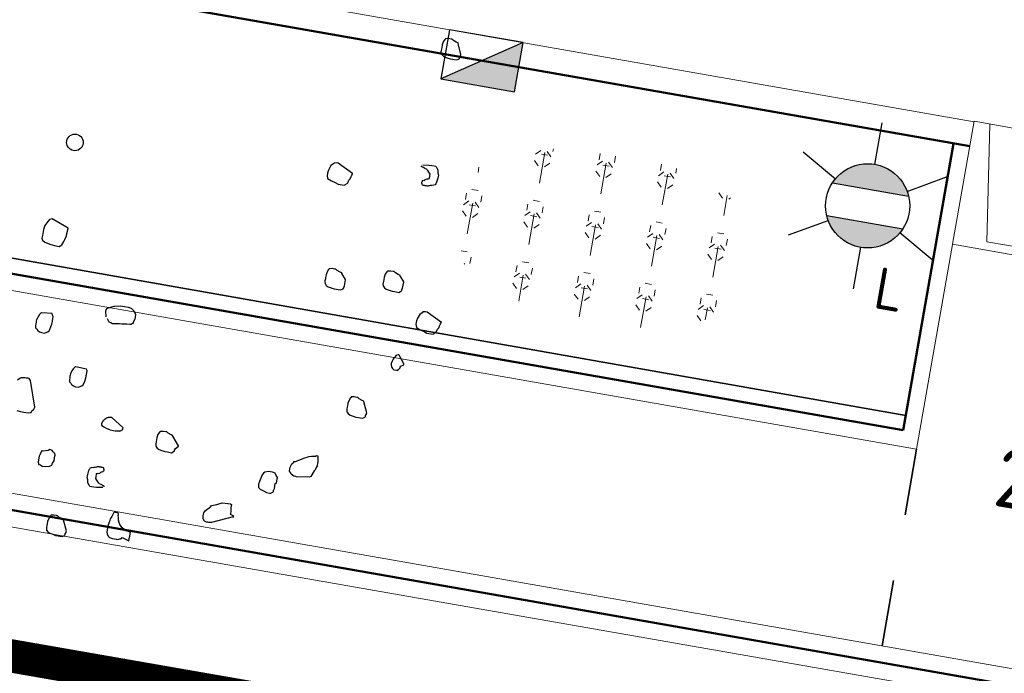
# Model space of a CAD drawing. Header units: metres. Extents: x 2514 to 227642, y 1683 to 852646.
# Tile 144 of 256: x 113782 to 113788, y 426369 to 426373. Entities that reach past the tile are written whole.
import ezdxf
from ezdxf.enums import TextEntityAlignment as Align
from ezdxf.lldxf.tags import DXFTag

# ---------------------------------------------------------------- set-up
doc = ezdxf.new("R2010")
doc.units = ezdxf.units.M
doc.linetypes.add('XX-CENTER', pattern=[8, 5, -1, 1, -1])
doc.linetypes.add('ZZ-HIDDEN-SO', pattern=[4, 2, -2])
for name, color, linetype, lineweight in [('B-WE-KG-GRENS_PERCEEL-GV', 252, 'KG-PERCEEL', 18), ('N-WE-GR-BOOM-G', 94, 'Continuous', 35), ('N-WE-GR-BOOM-S', 94, 'Continuous', 25), ('N-WE-GR-HEESTER-S', 94, 'Continuous', 13), ('N-WE-IE-MEUBILAIR_WEGMEUBILAIR_LICHTMAST-S', 7, 'Continuous', 25), ('N-WE-KG-WERKGRENS-G', 7, 'XX-CENTER', 35), ('N-WE-RI-HWA_KOLK-S', 150, 'Continuous', 25), ('N-WE-VH-KANTOPSLUITING_ACHTERKANTBAND-G', 1, 'Continuous', 50), ('N-WE-VH-KANTOPSLUITING_ELEMENT_INRIT-S', 2, 'Continuous', 9), ('N-WE-VH-KANTOPSLUITING_OPSLUITBAND_100X200-G', 1, 'Continuous', 18), ('N-WE-VH-KANTOPSLUITING_TROTTOIRBAND_130 150-G', 2, 'Continuous', 13), ('N-WE-VH-MATERIAALGRENS-G', 7, 'ZZ-HIDDEN-SO', 35), ('N-WE-VH-VERHARDING_TEGEL-S', 1, 'Continuous', 25)]:
    doc.layers.add(name, color=color, linetype=linetype, lineweight=lineweight)
doc.styles.add('NLCS-ISO', font='NLCS-ISO.ttf', dxfattribs={"height": 1.8})
doc.styles.get("Standard").update_dxf_attribs({"font": 'romans'})
tags = doc.linetypes.add('KG-PERCEEL', pattern='A,5.5,-2,["P",Standard,S=1.8,R=0,X=-0.5,Y=-0.9],-2,5.5,-2,[5,NLCS.SHX,S=0.75,R=0,X=0,Y=0],-2', length=19).pattern_tags.tags
tags[6] = DXFTag(74, 10)

# ---------------------------------------------------------------- blocks, each defined once
blk = doc.blocks.new('SVH-TEGEL_200X200_HALFST_KL-SO')
for p, q in [((-3.05311331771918e-16, -1.78372119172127), (-1.387778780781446e-16, 1.78372119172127)), ((-1.000000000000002, 1.5), (-2.000000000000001, 1.5)), ((-1, -1.70458307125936), (-1, 1.70458307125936)), ((0.9999999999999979, 1.5), (-1.054711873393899e-15, 1.5)), ((0.9999999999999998, -1.704583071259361), (0.9999999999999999, 1.70458307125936)), ((-2, -1.441329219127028), (-2, 1.441329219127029)), ((2, -1.441329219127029), (2, 1.441329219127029)), ((-2.000000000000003, 1), (-3.000000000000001, 1.000000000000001)), ((-2.164934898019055e-15, 1), (-1.000000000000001, 1.000000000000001)), ((1.999999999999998, 0.9999999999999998), (0.999999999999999, 1)), ((-3.000000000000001, -0.8349495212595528), (-3.000000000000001, 0.8349495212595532)), ((3, -0.8349495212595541), (3, 0.8349495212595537)), ((-3.000000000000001, 0.5000000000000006), (-3.25879357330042, 0.5000000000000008)), ((-1.000000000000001, 0.5000000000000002), (-2.000000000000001, 0.5000000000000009)), ((0.999999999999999, 0.4999999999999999), (-1.054711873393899e-15, 0.5000000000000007)), ((2.999999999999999, 0.4999999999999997), (1.999999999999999, 0.5000000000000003)), ((-2, 2.447365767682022e-16), (-3, 9.110996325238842e-16)), ((5.551115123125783e-17, -1.927830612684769e-19), (-1, 6.661702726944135e-16)), ((2, -2.451221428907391e-16), (1, 4.212409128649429e-16)), ((3.39489953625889, -8.683490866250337e-17), (3, 1.763115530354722e-16)), ((-3.000000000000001, -0.4999999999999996), (-3.258793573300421, -0.4999999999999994)), ((-1.000000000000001, -0.4999999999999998), (-2, -0.4999999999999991)), ((0.999999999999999, -0.5000000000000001), (5.551115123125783e-17, -0.4999999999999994)), ((2.999999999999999, -0.5000000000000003), (2, -0.4999999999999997)), ((-2.000000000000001, -0.9999999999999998), (-2.811212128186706, -0.9999999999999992)), ((-1.054711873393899e-15, -1), (-1, -0.9999999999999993)), ((1.999999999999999, -1), (1, -0.9999999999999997)), ((-1, -1.500000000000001), (-1.837083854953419, -1.5)), ((1, -1.500000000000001), (5.551115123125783e-17, -1.5))]:
    blk.add_line(p, q)
at = {"style": 'NLCS-ISO'}
blk.add_attdef('FORMAAT', text='', height=1.8, dxfattribs=at).set_placement((-3.358793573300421, 1.771663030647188e-16), align=Align.MIDDLE_RIGHT)
blk.add_attdef('KLEUR', text='', height=1.8, dxfattribs=at).set_placement((3.49489953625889, -8.683490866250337e-17), align=Align.MIDDLE_LEFT)
at = {"style": 'NLCS-ISO', "flags": 1}
blk.add_attdef('FUNCTIE', text='', height=1.8, dxfattribs=at).set_placement((0.1159930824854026, -3.584775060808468), align=Align.MIDDLE_CENTER)
blk = doc.blocks.new('SGR-BOOM_11')
at = {"flags": 128}
for points in [[(4.390305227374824, 1.844401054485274), (4.334527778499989, 1.968350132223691), (4.334527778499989, 1.974572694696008), (4.309666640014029, 1.980787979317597), (4.272549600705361, 1.99322582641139), (4.253918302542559, 2.005248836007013), (4.247688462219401, 2.005248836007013), (4.241676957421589, 2.005248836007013), (4.210585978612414, 2.005248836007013), (4.179713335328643, 1.999441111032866), (4.173483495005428, 1.999441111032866), (4.173483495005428, 1.99322582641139), (4.167268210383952, 1.987003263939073), (4.154823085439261, 1.955912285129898), (4.148622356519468, 1.918606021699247), (4.148622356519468, 1.887929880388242), (4.148622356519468, 1.869276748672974), (4.148622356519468, 1.844401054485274), (4.148622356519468, 1.831963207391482), (4.154823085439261, 1.813310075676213), (4.173483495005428, 1.795071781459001), (4.19814085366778, 1.782633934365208), (4.235461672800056, 1.776418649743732), (4.272549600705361, 1.770196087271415), (4.303436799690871, 1.770196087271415), (4.322097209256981, 1.770196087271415), (4.352984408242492, 1.770196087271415), (4.371644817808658, 1.782633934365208), (4.377845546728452, 1.788849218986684), (4.38407538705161, 1.795071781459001), (4.38407538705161, 1.807094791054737), (4.390305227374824, 1.825747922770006), (4.390305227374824, 1.838185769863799), (4.390305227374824, 1.844401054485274)], [(3.35434682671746, 0.2073576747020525), (3.162415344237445, 0.3002157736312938), (3.143754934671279, 0.3002157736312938), (3.112867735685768, 0.294000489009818), (3.106652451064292, 0.2815626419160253), (3.08177675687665, 0.2566869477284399), (3.06333468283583, 0.2073576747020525), (3.057119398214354, 0.1762666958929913), (3.057119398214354, 0.1327378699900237), (3.069549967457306, 0.09584644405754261), (3.119083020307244, 0.07719331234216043), (3.168616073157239, 0.06475546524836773), (3.205733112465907, 0.05231761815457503), (3.279938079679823, 0.05231761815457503), (3.286153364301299, 0.05853290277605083), (3.311029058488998, 0.07719331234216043), (3.317244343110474, 0.08962388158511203), (3.32345962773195, 0.1203000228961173), (3.335686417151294, 0.1389604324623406), (3.34190170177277, 0.1700514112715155), (3.348116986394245, 0.188704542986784), (3.35434682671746, 0.2011423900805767), (3.35434682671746, 0.2073576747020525)], [(4.185914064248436, -0.9670545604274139), (4.130165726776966, -0.9048726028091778), (4.130165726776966, -0.8990648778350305), (4.105304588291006, -0.892849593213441), (4.068187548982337, -0.8804117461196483), (4.04952713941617, -0.8679738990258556), (4.043530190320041, -0.8679738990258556), (4.037300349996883, -0.8679738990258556), (4.006209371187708, -0.8679738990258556), (3.975322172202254, -0.8741891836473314), (3.969121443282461, -0.8741891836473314), (3.969121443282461, -0.8804117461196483), (3.962891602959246, -0.8866270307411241), (3.950461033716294, -0.9173031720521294), (3.944449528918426, -0.9546167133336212), (3.944449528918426, -0.9857076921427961), (3.944449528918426, -1.004360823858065), (3.944449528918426, -1.028821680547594), (3.944449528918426, -1.041252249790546), (3.950461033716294, -1.059912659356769), (3.969121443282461, -1.078565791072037), (3.993982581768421, -1.09100363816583), (4.03109962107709, -1.097218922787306), (4.068187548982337, -1.103434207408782), (4.099074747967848, -1.103434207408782), (4.117735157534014, -1.103434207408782), (4.148622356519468, -1.103434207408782), (4.167268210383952, -1.09100363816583), (4.173483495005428, -1.084781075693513), (4.179713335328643, -1.078565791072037), (4.179713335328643, -1.066127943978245), (4.185914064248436, -1.047474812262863), (4.185914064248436, -0.9732698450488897), (4.185914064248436, -0.9670545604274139)], [(0.09870214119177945, -1.028821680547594), (-0.1118897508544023, -0.9546167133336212), (-0.1427769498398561, -0.9670545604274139), (-0.1674343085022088, -1.010161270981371), (-0.1860947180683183, -1.047474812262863), (-0.192310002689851, -1.097218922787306), (-0.192310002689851, -1.171423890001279), (-0.192310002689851, -1.202514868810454), (-0.1798648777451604, -1.226975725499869), (-0.1489922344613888, -1.245628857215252), (-0.07458348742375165, -1.258066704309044), (-0.01280908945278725, -1.26428198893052), (0.03071245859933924, -1.26428198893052), (0.04915453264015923, -1.251844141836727), (0.05538437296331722, -1.239406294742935), (0.07404478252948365, -1.196292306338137), (0.08024551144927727, -1.171423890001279), (0.09248685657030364, -1.134110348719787), (0.09248685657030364, -1.103434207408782), (0.09248685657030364, -1.097218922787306), (0.09870214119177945, -1.03503696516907), (0.09870214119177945, -1.028821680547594)], [(3.492393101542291, -1.059912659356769), (3.436630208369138, -0.9981455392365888), (3.436630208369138, -0.9919229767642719), (3.411754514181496, -0.9857076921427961), (3.374652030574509, -0.9732698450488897), (3.356006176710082, -0.960831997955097), (3.349776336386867, -0.960831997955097), (3.343561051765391, -0.960831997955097), (3.31268840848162, -0.960831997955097), (3.281801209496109, -0.9670545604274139), (3.275571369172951, -0.9670545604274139), (3.275571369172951, -0.9732698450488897), (3.269356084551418, -0.9794851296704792), (3.256925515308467, -1.010161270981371), (3.250710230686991, -1.047474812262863), (3.250710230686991, -1.078565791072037), (3.250710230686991, -1.097218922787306), (3.250710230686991, -1.121679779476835), (3.250710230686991, -1.134110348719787), (3.256925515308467, -1.15277075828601), (3.275571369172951, -1.171423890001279), (3.300243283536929, -1.183861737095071), (3.33754954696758, -1.190077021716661), (3.374652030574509, -1.196292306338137), (3.40553922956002, -1.196292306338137), (3.424185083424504, -1.196292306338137), (3.455072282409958, -1.196292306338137), (3.473732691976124, -1.183861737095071), (3.4799479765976, -1.177639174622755), (3.486163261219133, -1.171423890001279), (3.486163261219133, -1.158986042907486), (3.492393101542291, -1.140332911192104), (3.492393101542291, -1.066127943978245), (3.492393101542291, -1.059912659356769)], [(4.71632383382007, -1.371237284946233), (4.524392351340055, -1.27837190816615), (4.505731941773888, -1.27837190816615), (4.474859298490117, -1.284594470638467), (4.468644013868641, -1.297032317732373), (4.443768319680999, -1.321900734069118), (4.425326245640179, -1.371237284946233), (4.419096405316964, -1.402328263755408), (4.419096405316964, -1.445849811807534), (4.431323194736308, -1.482748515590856), (4.481074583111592, -1.501401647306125), (4.530622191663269, -1.513839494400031), (4.567710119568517, -1.526277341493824), (4.64191508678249, -1.526277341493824), (4.648144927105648, -1.520054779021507), (4.673006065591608, -1.501401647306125), (4.679235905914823, -1.488963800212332), (4.685232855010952, -1.458287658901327), (4.697677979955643, -1.439634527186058), (4.703893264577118, -1.408543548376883), (4.710123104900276, -1.389890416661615), (4.71632383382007, -1.377452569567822), (4.71632383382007, -1.371237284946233)], [(4.358777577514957, -1.939994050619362), (4.282913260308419, -1.845476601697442), (4.276712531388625, -1.845476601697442), (4.270482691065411, -1.845476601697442), (4.258052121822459, -1.851691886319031), (4.251822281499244, -1.857914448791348), (4.239391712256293, -1.86993018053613), (4.239391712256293, -1.876152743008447), (4.227164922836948, -1.894805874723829), (4.220949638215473, -1.907243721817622), (4.214734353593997, -1.932112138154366), (4.208504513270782, -1.963203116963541), (4.208504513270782, -1.981448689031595), (4.220949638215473, -2.006317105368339), (4.233190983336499, -2.018754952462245), (4.251822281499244, -2.031192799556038), (4.282913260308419, -2.031192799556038), (4.288939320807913, -2.031192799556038), (4.307599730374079, -2.018754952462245), (4.307599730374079, -2.012539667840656), (4.313800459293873, -2.006317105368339), (4.320030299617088, -1.993886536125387), (4.320030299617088, -1.987663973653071), (4.326245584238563, -1.975226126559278), (4.358777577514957, -1.952431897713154), (4.358777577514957, -1.946209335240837), (4.358777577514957, -1.939994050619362)], [(0.08627157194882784, -2.075551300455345), (-0.03748100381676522, -2.087981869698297), (-0.04369628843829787, -2.087981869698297), (-0.04991157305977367, -2.094204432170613), (-0.06234214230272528, -2.112442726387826), (-0.07458348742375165, -2.143533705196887), (-0.0870140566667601, -2.180839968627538), (-0.0870140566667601, -2.199500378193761), (-0.0870140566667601, -2.211523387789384), (-0.0870140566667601, -2.230176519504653), (-0.0870140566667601, -2.255044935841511), (-0.08079877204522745, -2.279920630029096), (-0.06234214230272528, -2.292358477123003), (-0.04991157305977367, -2.304796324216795), (-0.02503587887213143, -2.316812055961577), (-0.0003785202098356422, -2.323034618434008), (0.03672396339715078, -2.323034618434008), (0.06159965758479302, -2.304796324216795), (0.07404478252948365, -2.298573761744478), (0.08627157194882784, -2.286135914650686), (0.09870214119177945, -2.236391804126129), (0.1049174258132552, -2.199500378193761), (0.1049174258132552, -2.168409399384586), (0.1049174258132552, -2.155971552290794), (0.1049174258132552, -2.137318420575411), (0.1049174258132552, -2.106642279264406), (0.09248685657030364, -2.094204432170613), (0.08627157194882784, -2.075551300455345)], [(4.018639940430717, -2.595801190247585), (3.962891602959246, -2.471852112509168), (3.962891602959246, -2.465636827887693), (3.93823424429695, -2.459421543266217), (3.900913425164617, -2.44698369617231), (3.882471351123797, -2.434545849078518), (3.876256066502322, -2.434545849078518), (3.870040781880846, -2.434545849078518), (3.839153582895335, -2.434545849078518), (3.808062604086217, -2.440761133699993), (3.801847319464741, -2.440761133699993), (3.801847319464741, -2.44698369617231), (3.795835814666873, -2.4531989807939), (3.783390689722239, -2.484289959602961), (3.777175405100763, -2.521188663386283), (3.777175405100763, -2.552279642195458), (3.777175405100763, -2.570932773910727), (3.777175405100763, -2.595801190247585), (3.777175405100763, -2.608239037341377), (3.783390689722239, -2.62647733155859), (3.801847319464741, -2.645137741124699), (3.826708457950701, -2.657568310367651), (3.86382549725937, -2.663790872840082), (3.900913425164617, -2.670006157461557), (3.932004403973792, -2.670006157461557), (3.950461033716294, -2.670006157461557), (3.981552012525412, -2.670006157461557), (4.000008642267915, -2.657568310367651), (4.006209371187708, -2.651353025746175), (4.012439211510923, -2.645137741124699), (4.012439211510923, -2.632699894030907), (4.018639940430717, -2.614046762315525), (4.018639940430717, -2.602023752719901), (4.018639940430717, -2.595801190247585)], [(0.6065214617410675, -2.663790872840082), (0.4765681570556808, -2.657568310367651), (0.4703383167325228, -2.657568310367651), (0.4641230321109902, -2.663790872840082), (0.4516924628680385, -2.68244400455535), (0.4392473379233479, -2.713120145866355), (0.4270205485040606, -2.750433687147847), (0.4270205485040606, -2.769086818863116), (0.4270205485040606, -2.781524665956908), (0.4270205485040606, -2.800177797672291), (0.4270205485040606, -2.824631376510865), (0.4332358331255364, -2.849507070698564), (0.4516924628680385, -2.861944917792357), (0.4641230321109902, -2.874375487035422), (0.488794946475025, -2.886813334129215), (0.513656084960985, -2.893035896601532), (0.5507731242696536, -2.893035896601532), (0.5756342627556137, -2.874375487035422), (0.587861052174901, -2.868160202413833), (0.6003061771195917, -2.85572235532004), (0.6127367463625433, -2.806393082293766), (0.6189520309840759, -2.769086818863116), (0.6189520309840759, -2.737995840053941), (0.6189520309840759, -2.725557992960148), (0.6189520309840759, -2.707319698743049), (0.6189520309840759, -2.676228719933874), (0.6065214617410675, -2.663790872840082), (0.6065214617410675, -2.663790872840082)], [(1.16387383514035, -3.28312142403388), (1.009044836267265, -3.184048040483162), (0.9903844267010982, -3.184048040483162), (0.9657270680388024, -3.190263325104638), (0.9532964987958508, -3.196478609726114), (0.9224092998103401, -3.22716202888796), (0.9099641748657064, -3.245815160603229), (0.8975336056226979, -3.276906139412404), (0.9037488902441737, -3.295559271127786), (0.9348398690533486, -3.307997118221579), (0.9657270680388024, -3.320012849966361), (1.015260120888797, -3.332450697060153), (1.052362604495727, -3.332450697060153), (1.077238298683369, -3.332450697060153), (1.126771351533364, -3.326235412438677), (1.133001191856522, -3.326235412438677), (1.16387383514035, -3.301774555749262), (1.16387383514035, -3.295559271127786), (1.16387383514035, -3.289343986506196), (1.16387383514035, -3.28312142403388)], [(1.857831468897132, -3.377638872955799), (1.770773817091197, -3.276906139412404), (1.770773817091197, -3.270683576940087), (1.745898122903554, -3.264468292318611), (1.708795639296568, -3.252030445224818), (1.690149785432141, -3.239592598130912), (1.684138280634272, -3.239592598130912), (1.677908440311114, -3.239592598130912), (1.646817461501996, -3.239592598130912), (1.615944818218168, -3.245815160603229), (1.609729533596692, -3.245815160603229), (1.609729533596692, -3.252030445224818), (1.603499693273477, -3.258253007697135), (1.591069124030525, -3.289343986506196), (1.585057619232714, -3.326235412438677), (1.585057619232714, -3.357326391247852), (1.585057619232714, -3.375979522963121), (1.585057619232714, -3.40085521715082), (1.585057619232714, -3.412878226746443), (1.591069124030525, -3.431531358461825), (1.609729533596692, -3.450184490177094), (1.634590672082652, -3.462622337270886), (1.671693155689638, -3.468837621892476), (1.708795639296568, -3.475060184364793), (1.739682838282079, -3.475060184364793), (1.758343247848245, -3.475060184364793), (1.789434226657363, -3.475060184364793), (1.807876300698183, -3.462622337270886), (1.814091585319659, -3.45639977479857), (1.820321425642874, -3.450184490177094), (1.820321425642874, -3.437746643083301), (1.826522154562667, -3.419093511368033), (1.857831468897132, -3.383854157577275), (1.857831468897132, -3.377638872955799)], [(3.474969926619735, -3.479201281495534), (3.318889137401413, -3.499928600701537), (3.31268840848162, -3.499928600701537), (3.288016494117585, -3.499928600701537), (3.250710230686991, -3.481275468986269), (3.238483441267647, -3.462622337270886), (3.226038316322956, -3.450184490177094), (3.226038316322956, -3.419093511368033), (3.226038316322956, -3.40085521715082), (3.238483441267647, -3.357326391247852), (3.256925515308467, -3.332450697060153), (3.256925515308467, -3.326235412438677), (3.275571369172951, -3.320012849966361), (3.380867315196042, -3.258253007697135), (3.40553922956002, -3.245815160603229), (3.424185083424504, -3.233377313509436), (3.455072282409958, -3.22716202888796), (3.510835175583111, -3.214724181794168), (3.510835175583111, -3.208916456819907), (3.529481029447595, -3.208916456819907), (3.535710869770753, -3.233377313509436), (3.535710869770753, -3.252030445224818), (3.541926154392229, -3.276906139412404), (3.541926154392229, -3.295559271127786), (3.541926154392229, -3.326235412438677), (3.535710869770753, -3.351103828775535), (3.529481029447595, -3.369764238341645), (3.529481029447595, -3.375979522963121), (3.517050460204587, -3.394632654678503), (3.487415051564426, -3.466763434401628), (3.481185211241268, -3.472985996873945), (3.474969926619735, -3.479201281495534)], [(3.095255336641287, -3.619321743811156), (3.095255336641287, -3.588230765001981), (3.095255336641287, -3.550917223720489), (3.076594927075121, -3.526463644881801), (3.058152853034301, -3.501587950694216), (3.027061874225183, -3.49537266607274), (2.977514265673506, -3.49537266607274), (2.934196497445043, -3.514025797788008), (2.921765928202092, -3.526463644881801), (2.909524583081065, -3.550917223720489), (2.890878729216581, -3.631752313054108), (2.884663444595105, -3.66865101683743), (2.884663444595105, -3.674866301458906), (2.890878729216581, -3.70595728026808), (2.915550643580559, -3.72461768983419), (2.959072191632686, -3.737048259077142), (2.996174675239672, -3.749486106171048), (3.033277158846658, -3.749486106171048), (3.039492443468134, -3.749486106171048), (3.04570772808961, -3.749486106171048), (3.058152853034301, -3.743270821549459), (3.070379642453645, -3.730832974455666), (3.076594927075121, -3.72461768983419), (3.076594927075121, -3.718395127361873), (3.076594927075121, -3.712179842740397), (3.076594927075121, -3.699741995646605), (3.082810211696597, -3.693526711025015), (3.082810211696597, -3.687304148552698), (3.082810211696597, -3.625537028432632), (3.089025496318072, -3.619321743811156), (3.095255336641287, -3.619321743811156)], [(0.3217246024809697, -3.704297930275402), (0.265976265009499, -3.722543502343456), (0.259746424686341, -3.722543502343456), (0.2473158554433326, -3.728758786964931), (0.234885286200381, -3.766072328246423), (0.2288737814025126, -3.790940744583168), (0.2288737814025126, -3.834054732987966), (0.2288737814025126, -3.86514571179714), (0.2411005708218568, -3.890014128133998), (0.259746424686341, -3.890014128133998), (0.2846221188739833, -3.902451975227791), (0.3217246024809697, -3.902451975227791), (0.3712722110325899, -3.890014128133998), (0.3959295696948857, -3.871360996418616), (0.4021448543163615, -3.846492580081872), (0.4145899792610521, -3.815401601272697), (0.4145899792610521, -3.778502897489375), (0.4145899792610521, -3.759849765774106), (0.4145899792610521, -3.7474119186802), (0.4083601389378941, -3.728758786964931), (0.4021448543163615, -3.722543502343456), (0.3837027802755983, -3.710520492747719), (0.3712722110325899, -3.698082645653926), (0.3526118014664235, -3.69186736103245), (0.3401812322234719, -3.69186736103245), (0.3217246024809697, -3.704297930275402)], [(0.7056021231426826, -4.620448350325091), (0.6498392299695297, -4.496914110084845), (0.6498392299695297, -4.490698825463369), (0.6251818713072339, -4.484476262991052), (0.587861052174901, -4.472038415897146), (0.569418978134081, -4.459607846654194), (0.5632036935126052, -4.459607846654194), (0.5569738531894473, -4.459607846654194), (0.5261012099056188, -4.459607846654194), (0.4950102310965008, -4.46582313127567), (0.488794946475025, -4.46582313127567), (0.488794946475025, -4.472038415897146), (0.4827834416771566, -4.478260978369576), (0.4703383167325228, -4.509351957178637), (0.4641230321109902, -4.546243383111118), (0.4641230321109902, -4.577334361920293), (0.4641230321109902, -4.595987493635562), (0.4641230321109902, -4.620448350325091), (0.4641230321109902, -4.632886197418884), (0.4703383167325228, -4.651539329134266), (0.488794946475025, -4.670192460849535), (0.513656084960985, -4.682630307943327), (0.5507731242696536, -4.688845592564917), (0.587861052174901, -4.695068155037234), (0.6189520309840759, -4.695068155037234), (0.6374086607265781, -4.695068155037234), (0.6684996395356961, -4.695068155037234), (0.6869417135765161, -4.682630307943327), (0.6931569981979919, -4.676415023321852), (0.6993868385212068, -4.670192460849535), (0.6993868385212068, -4.657754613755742), (0.7056021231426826, -4.63910148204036), (0.7056021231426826, -4.626663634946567), (0.7056021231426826, -4.620448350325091)]]:
    blk.add_lwpolyline(points, close=True, dxfattribs=at)
for points in [[(4.170164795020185, 0.4556706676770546), (4.244369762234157, 0.4681085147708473), (4.275460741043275, 0.4681085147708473), (4.306347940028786, 0.4681085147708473), (4.325008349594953, 0.4681085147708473), (4.337438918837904, 0.4556706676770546), (4.355895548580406, 0.4308022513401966), (4.3620962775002, 0.3939035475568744), (4.374541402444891, 0.369027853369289), (4.374541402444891, 0.3503747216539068), (4.374541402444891, 0.3317215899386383), (4.368326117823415, 0.2823923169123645), (4.3620962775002, 0.2575166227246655), (4.355895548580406, 0.2450787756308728), (4.343450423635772, 0.238863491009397), (4.318778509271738, 0.2326482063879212), (4.300118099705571, 0.2264256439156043), (4.287891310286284, 0.2206251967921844), (4.28169058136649, 0.2206251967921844), (4.275460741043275, 0.2144026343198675), (4.2692454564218, 0.2144026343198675), (4.263030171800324, 0.2144026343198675), (4.256800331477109, 0.2144026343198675), (4.250599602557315, 0.2144026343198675), (4.238372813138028, 0.2144026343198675), (4.232142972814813, 0.2144026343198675), (4.225913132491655, 0.2144026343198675), (4.219712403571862, 0.2144026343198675), (4.207281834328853, 0.2144026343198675), (4.201051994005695, 0.2206251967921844), (4.201051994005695, 0.2264256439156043), (4.19482215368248, 0.238863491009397), (4.19482215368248, 0.2450787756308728), (4.19482215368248, 0.2575166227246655), (4.201051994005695, 0.2699544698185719), (4.213482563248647, 0.2761697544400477), (4.219712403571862, 0.2761697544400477), (4.225913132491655, 0.2823923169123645), (4.238372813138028, 0.2948301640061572), (4.250599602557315, 0.301045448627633), (4.263030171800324, 0.301045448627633), (4.275460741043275, 0.3072607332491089), (4.275460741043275, 0.3134832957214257), (4.275460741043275, 0.3196985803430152), (4.275460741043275, 0.3317215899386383), (4.275460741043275, 0.3379368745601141), (4.275460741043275, 0.344159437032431), (4.275460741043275, 0.3628125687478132), (4.256800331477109, 0.3814657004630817), (4.238372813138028, 0.4001188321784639), (4.219712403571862, 0.4125566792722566), (4.201051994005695, 0.4187792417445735), (4.182595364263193, 0.4249945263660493), (4.170164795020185, 0.4308022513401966), (4.163949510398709, 0.4308022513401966), (4.157734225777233, 0.4308022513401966), (4.157734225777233, 0.4370175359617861), (4.157734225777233, 0.4432328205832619)], [(0.7304778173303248, -2.001346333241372), (0.7180326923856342, -1.932941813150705), (0.7180326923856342, -1.92672652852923), (0.7180326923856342, -1.914288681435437), (0.7242479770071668, -1.908073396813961), (0.7242479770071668, -1.9022656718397), (0.7304778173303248, -1.896050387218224), (0.8046827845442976, -1.858736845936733), (0.8108835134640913, -1.858736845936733), (0.8790915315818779, -1.840083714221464), (0.928624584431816, -1.840083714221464), (0.9719423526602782, -1.840083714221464), (1.009044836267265, -1.846306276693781), (1.052362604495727, -1.877397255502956), (1.077238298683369, -1.914288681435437), (1.077238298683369, -1.945379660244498), (1.077238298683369, -1.96403279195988), (1.064793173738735, -2.013369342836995), (1.064793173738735, -2.025799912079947), (1.058592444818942, -2.025799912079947), (1.046147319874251, -2.038237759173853), (1.027705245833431, -2.04446032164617), (0.9903844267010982, -2.04446032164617), (0.9348398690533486, -2.056890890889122), (0.9037488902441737, -2.056890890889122), (0.8666464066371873, -2.063113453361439), (0.841770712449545, -2.069328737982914), (0.8357737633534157, -2.069328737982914), (0.823328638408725, -2.069328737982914), (0.7984529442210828, -2.063113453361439), (0.7800108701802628, -2.056890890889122), (0.7518164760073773, -2.021243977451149)], [(-0.1303318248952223, -3.295559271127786), (-0.0870140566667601, -3.301774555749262), (-0.04369628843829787, -3.301774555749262), (0.005836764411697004, -3.301774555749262), (0.04295380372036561, -3.289343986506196), (0.04915453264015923, -3.270683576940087), (0.06781494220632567, -3.245815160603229), (0.07404478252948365, -3.220939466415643), (0.07404478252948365, -3.220939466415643), (-0.03125116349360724, -2.9116890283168), (-0.04991157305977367, -2.893035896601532), (-0.06836820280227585, -2.893035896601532), (-0.0870140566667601, -2.893035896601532), (-0.1056744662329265, -2.893035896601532), (-0.1489922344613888, -2.899251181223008), (-0.1614228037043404, -2.9116890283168), (-0.1860947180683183, -2.93614988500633)], [(1.046147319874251, -4.032208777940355), (0.9719423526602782, -4.044646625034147), (0.9408513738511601, -4.044646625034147), (0.9099641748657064, -4.044646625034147), (0.8913183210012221, -4.044646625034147), (0.8790915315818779, -4.032208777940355), (0.8604311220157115, -4.007747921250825), (0.8542158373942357, -3.970441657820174), (0.841770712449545, -3.945565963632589), (0.841770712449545, -3.926912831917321), (0.841770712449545, -3.908674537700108), (0.8480005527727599, -3.858923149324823), (0.8542158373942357, -3.834054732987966), (0.8604311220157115, -3.821616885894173), (0.8728616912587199, -3.815401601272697), (0.8975336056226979, -3.80959387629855), (0.9161794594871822, -3.803378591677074), (0.928624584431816, -3.797163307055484), (0.9348398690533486, -3.797163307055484), (0.9408513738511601, -3.790940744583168), (0.9470666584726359, -3.790940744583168), (0.9532964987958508, -3.790940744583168), (0.9595117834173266, -3.790940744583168), (0.9657270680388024, -3.790940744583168), (0.9781576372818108, -3.790940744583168), (0.9843874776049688, -3.790940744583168), (0.9903844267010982, -3.790940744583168), (0.996614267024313, -3.790940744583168), (1.009044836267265, -3.790940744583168), (1.015260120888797, -3.797163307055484), (1.015260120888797, -3.803378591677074), (1.021475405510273, -3.815401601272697), (1.021475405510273, -3.821616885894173), (1.021475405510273, -3.834054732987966), (1.015260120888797, -3.846492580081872), (1.002829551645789, -3.852707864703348), (0.996614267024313, -3.852707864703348), (0.9903844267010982, -3.858923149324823), (0.9781576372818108, -3.871360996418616), (0.9657270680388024, -3.877583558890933), (0.9532964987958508, -3.877583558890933), (0.9408513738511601, -3.883798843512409), (0.9408513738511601, -3.890014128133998), (0.9408513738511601, -3.896236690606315), (0.9408513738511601, -3.908674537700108), (0.9408513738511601, -3.914889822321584), (0.9408513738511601, -3.920697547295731), (0.9408513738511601, -3.939350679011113), (0.9595117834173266, -3.958003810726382), (0.9781576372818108, -3.976656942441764), (0.996614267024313, -3.989094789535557), (1.015260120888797, -3.995310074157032), (1.033920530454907, -4.001532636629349), (1.046147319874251, -4.007747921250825), (1.052362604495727, -4.007747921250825), (1.058592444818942, -4.007747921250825), (1.058592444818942, -4.013970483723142), (1.058592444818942, -4.019770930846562)], [(2.653751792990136, -4.108073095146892), (2.408546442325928, -4.217924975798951), (2.3776737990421, -4.224140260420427), (2.365228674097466, -4.224140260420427), (2.346582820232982, -4.224140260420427), (2.321910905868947, -4.217924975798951), (2.303250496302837, -4.193464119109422), (2.297049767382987, -4.174810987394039), (2.297049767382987, -4.156157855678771), (2.297049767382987, -4.137504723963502), (2.297049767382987, -4.118844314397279), (2.309480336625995, -4.094390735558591), (2.328140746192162, -4.069515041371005), (2.334341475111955, -4.063299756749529), (2.365228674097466, -4.032208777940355), (2.371458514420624, -4.019770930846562), (2.43342213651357, -3.995310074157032), (2.495196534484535, -3.964219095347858), (2.563389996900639, -3.958003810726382), (2.59427719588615, -3.958003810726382), (2.606707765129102, -3.964219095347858), (2.606707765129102, -4.001532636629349), (2.612923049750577, -4.044646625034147), (2.612923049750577, -4.075737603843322), (2.612923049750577, -4.081952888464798), (2.653751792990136, -4.0956352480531), (2.653751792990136, -4.101850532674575), (2.653751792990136, -4.108073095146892), (2.653751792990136, -4.114288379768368)], [(1.380681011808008, -4.595987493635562), (1.374465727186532, -4.595987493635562), (1.380681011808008, -4.58355692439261), (1.467331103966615, -4.608425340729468), (1.467331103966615, -4.602210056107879), (1.467331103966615, -4.58355692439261), (1.467331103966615, -4.564896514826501), (1.467331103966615, -4.552465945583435), (1.467331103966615, -4.521374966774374), (1.467331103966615, -4.50312939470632), (1.461115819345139, -4.50312939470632), (1.442455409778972, -4.496914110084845), (1.42399878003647, -4.496914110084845), (1.411568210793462, -4.496914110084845), (1.386910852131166, -4.484476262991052), (1.355819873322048, -4.46582313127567), (1.324932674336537, -4.434732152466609), (1.312502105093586, -4.410271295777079), (1.300056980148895, -4.385402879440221), (1.293841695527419, -4.35431190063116), (1.287830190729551, -4.329436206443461), (1.287830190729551, -4.316998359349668), (1.287830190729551, -4.304982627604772), (1.281614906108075, -4.304982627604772), (1.281614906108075, -4.298760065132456), (1.250523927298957, -4.298760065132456), (1.238078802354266, -4.298760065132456), (1.232067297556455, -4.304982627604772), (1.213421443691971, -4.35431190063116), (1.20097631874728, -4.385402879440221), (1.20097631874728, -4.410271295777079), (1.194761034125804, -4.428516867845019), (1.188545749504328, -4.46582313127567), (1.188545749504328, -4.478260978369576), (1.188545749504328, -4.521374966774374), (1.188545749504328, -4.552465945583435), (1.194761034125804, -4.571119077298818), (1.213421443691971, -4.595987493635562), (1.232067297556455, -4.608425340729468), (1.244294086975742, -4.608425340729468), (1.269169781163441, -4.614647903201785), (1.293841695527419, -4.614647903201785), (1.312502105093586, -4.614647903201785), (1.318702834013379, -4.614647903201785), (1.331147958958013, -4.614647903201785), (1.355819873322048, -4.602210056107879), (1.362035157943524, -4.602210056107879), (1.362035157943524, -4.595987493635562), (1.374465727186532, -4.595987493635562)]]:
    blk.add_lwpolyline(points, dxfattribs=at)
blk.add_circle((0, 0), 0.1)
blk = doc.blocks.new('SGR-HEESTERS-SO')
at = {"ltscale": 0.1}
h = blk.add_hatch(dxfattribs=at)
h.set_pattern_fill('GR-HEESTERS', color=256, scale=0.1, style=0, pattern_type=2)
h.set_pattern_definition([(0, (-2.018678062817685, -1.134114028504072), (0, 0.75), [0.07663900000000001, -0.6733610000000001]), (45, (-1.942038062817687, -1.134114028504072), (4.440892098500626e-17, 0.7499998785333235), [0.078192, -0.9824680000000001]), (90, (-1.886748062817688, -1.078824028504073), (-0.75, 4.592425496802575e-17), [0.07663900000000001, -0.6733610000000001]), (135, (-1.886748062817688, -1.002184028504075), (-0.7499998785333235, 4.440892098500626e-17), [0.078192, -0.9824680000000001]), (180, (-1.942038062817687, -0.9468940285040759), (-9.184850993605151e-17, -0.75), [0.07663900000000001, -0.6733610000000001]), (225, (-2.018678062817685, -0.9468940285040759), (-1.332267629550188e-16, -0.7499998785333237), [0.078192, -0.9824680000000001]), (270, (-2.073968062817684, -1.002184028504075), (0.75, -1.377727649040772e-16), [0.07663900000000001, -0.6733610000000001]), (315, (-2.073968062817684, -1.078824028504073), (0.7499998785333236, -1.776356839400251e-16), [0.078192, -0.9824680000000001]), (90, (-1.980358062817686, -1.227004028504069), (-0.75, 4.592425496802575e-17), [0.3744400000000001, -0.37546])])
edge = h.paths.add_edge_path()
edge.add_ellipse((0, 0), major_axis=(1.980358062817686, 0), ratio=0.5254120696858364, start_angle=0, end_angle=360, ccw=False)
at = {"ltscale": 0.1, "style": 'NLCS-ISO'}
blk.add_attdef('TYPE', text='', height=0.5, dxfattribs=at).set_placement((3.470943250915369, -0.01606055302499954), align=Align.MIDDLE_CENTER)
blk = doc.blocks.new('N-SVH-INRITELEMENT_130 150_180X750X500_RECHTS')
for p, q in [((0, 0), (0, 0.75)), ((0.5, 0.75), (0, 0.75)), ((0.5, 0), (0.5, 0.75)), ((0.3, 0.7000000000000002), (0, 0.7000000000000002)), ((0.4052631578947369, 0), (0.3, 0.7000000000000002)), ((0.5, 0), (0, 0))]:
    blk.add_line(p, q)
blk = doc.blocks.new('N-SRI-KOLK_TROTTOIR-SO')
blk.add_hatch(color=256).paths.add_polyline_path([(1.125000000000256, 1.499999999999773), (-1.124999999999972, 1.499999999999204), (-1.124999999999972, 5.684341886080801e-13)])
blk.add_line((-1.124999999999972, 0), (1.124999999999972, 1.499999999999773))
at = {"flags": 128}
blk.add_lwpolyline([(-1.124999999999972, 0), (1.124999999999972, 0), (1.124999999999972, 1.499999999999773), (-1.124999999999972, 1.499999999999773)], close=True, dxfattribs=at)
blk = doc.blocks.new('N-SIE-WEG_LICHTMAST-SO')
h = blk.add_hatch(color=256)
h.paths.add_polyline_path([(1.162672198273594, 0.5, 0.6585046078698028), (-1.162672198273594, 0.5)])
h.paths.add_polyline_path([(-1.162672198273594, -0.5, 0.6585046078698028), (1.162672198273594, -0.5)])
at = {"flags": 128}
for points in [[(8.349587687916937e-10, 1.265625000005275), (1.669846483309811e-09, 2.53125000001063)], [(-2.192125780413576, 1.265625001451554), (-1.096064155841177, 0.6328125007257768)], [(1.096064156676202, 0.6328124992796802), (2.192125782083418, 1.26562499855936)], [(-1.162672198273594, 0.5), (1.162672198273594, 0.5)], [(-1.162672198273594, -0.5), (1.162672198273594, -0.5)], [(-2.192125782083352, -1.26562499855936), (-1.096064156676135, -0.6328124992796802)], [(2.192125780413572, -1.265625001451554), (1.096064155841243, -0.6328125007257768)], [(-8.349587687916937e-10, -1.265625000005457), (-1.669775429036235e-09, -2.53125000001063)]]:
    blk.add_lwpolyline(points, dxfattribs=at)
at = {"ltscale": 0.5}
blk.add_circle((0, 0), 1.265625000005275, dxfattribs=at)
at = {"style": 'NLCS-ISO'}
blk.add_attdef('TYPE', text='', height=1.8, dxfattribs=at).set_placement((1.669846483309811e-09, 2.53125000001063), align=Align.BOTTOM_CENTER)

msp = doc.modelspace()

# ---------------------------------------------------------------- linework, layer by layer
at = {"layer": 'B-WE-KG-GRENS_PERCEEL-GV', "ltscale": 0.2}
msp.add_lwpolyline([(113784.7950000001, 426353.2550000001), (113785.4890000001, 426357.3240000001), (113787.4260000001, 426368.9650000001), (113769.0170000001, 426372.1850000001), (113767.0290000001, 426369.5050000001), (113762.4740000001, 426357.0690000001)], dxfattribs=at)
at = {"layer": 'N-WE-GR-BOOM-G', "ltscale": 0.2, "flags": 128}
msp.add_lwpolyline([(113768.7165378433, 426373.8709090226), (113787.3908019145, 426370.5826899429)], dxfattribs=at)
at = {"layer": 'N-WE-KG-WERKGRENS-G', "ltscale": 0.5, "const_width": 0.2, "flags": 128}
msp.add_lwpolyline([(113769.2433135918, 426371.3626228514), (113822.2165960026, 426362.1249651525), (113825.4333542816, 426357.4231640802), (113818.6387605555, 426318.6453384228), (113777.2584894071, 426325.4945590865), (113776.5684657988, 426321.3257104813), (113771.3560194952, 426322.1358081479), (113770.81281184, 426317.9953198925), (113789.4729923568, 426314.7592495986), (113787.6637104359, 426304.3501223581), (113786.1985428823, 426304.5778469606), (113784.1871529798, 426292.5626432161), (113782.241229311, 426292.8883980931), (113780.1453966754, 426281.17160305), (113758.7673172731, 426284.8719370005), (113758.2483481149, 426281.8736768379), (113739.2359885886, 426285.1645280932), (113737.6570732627, 426287.6010270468), (113767.6991890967, 426369.2982580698)], close=True, dxfattribs=at)
at = {"layer": 'N-WE-VH-KANTOPSLUITING_ACHTERKANTBAND-G', "ltscale": 0.2}
for p, q in [((113768.6539467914, 426373.7784431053), (113787.3752265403, 426370.4942351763)), ((113767.9706307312, 426372.4769359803), (113823.7941987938, 426362.6840047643)), ((113787.678702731, 426372.2177196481), (113787.3752265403, 426370.4942351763))]:
    msp.add_line(p, q, dxfattribs=at)
msp.add_lwpolyline([(113770.3501473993, 426374.6332851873), (113776.4099751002, 426374.1945527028), (113787.7768223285, 426372.200506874)], dxfattribs=at)
at = {"layer": 'N-WE-VH-KANTOPSLUITING_OPSLUITBAND_100X200-G', "ltscale": 0.2}
for p, q in [((113768.5993337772, 426373.6864966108), (113787.4563809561, 426370.3784714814)), ((113767.9879095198, 426372.5754318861), (113823.8513405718, 426362.7755076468)), ((113787.6731495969, 426371.6095314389), (113787.4563809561, 426370.3784714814))]:
    msp.add_line(p, q, dxfattribs=at)
at = {"layer": 'N-WE-VH-KANTOPSLUITING_TROTTOIRBAND_130 150-G', "ltscale": 0.2}
msp.add_lwpolyline([(113770.3609790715, 426374.7828935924), (113776.4283973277, 426374.3436115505), (113787.8027405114, 426372.3482507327)], dxfattribs=at)
at = {"layer": 'N-WE-VH-MATERIAALGRENS-G', "ltscale": 0.2}
msp.add_line((113787.4564436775, 426370.3784604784), (113787.2318194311, 426369.0980137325), dxfattribs=at)

# ---------------------------------------------------------------- block references
at = {"layer": 'N-WE-GR-BOOM-S', "ltscale": 0.2, "xscale": 0.5, "yscale": 0.5, "rotation": 350.0500476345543}
msp.add_blockref('SGR-BOOM_11', (113782.3938735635, 426372.2241019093), dxfattribs=at)
at = {"layer": 'N-WE-GR-HEESTER-S', "xscale": 0.5, "yscale": 0.5, "zscale": 0.5, "rotation": 350.0135621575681}
msp.add_blockref('SGR-HEESTERS-SO', (113785.586155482, 426371.6480859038), dxfattribs=at).add_auto_attribs({'TYPE': 'L'})
at = {"layer": 'N-WE-IE-MEUBILAIR_WEGMEUBILAIR_LICHTMAST-S', "xscale": 0.2, "yscale": 0.2, "zscale": 0.2, "rotation": 350.1566500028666}
msp.add_blockref('N-SIE-WEG_LICHTMAST-SO', (113787.1621387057, 426371.8424374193), dxfattribs=at)
at = {"layer": 'N-WE-RI-HWA_KOLK-S', "ltscale": 0.2, "xscale": 0.2, "yscale": 0.2, "zscale": 0.2, "rotation": 170.0500476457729}
msp.add_blockref('N-SRI-KOLK_TROTTOIR-SO', (113784.8688653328, 426372.8629300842), dxfattribs=at)
at = {"layer": 'N-WE-VH-KANTOPSLUITING_ELEMENT_INRIT-S', "ltscale": 0.2, "rotation": 170.0135621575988}
msp.add_blockref('N-SVH-INRITELEMENT_130 150_180X750X500_RECHTS', (113788.295605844, 426372.2640519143), dxfattribs=at)
at = {"layer": 'N-WE-VH-VERHARDING_TEGEL-S', "xscale": 0.2000000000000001, "yscale": 0.2000000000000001, "zscale": 0.2000000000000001, "rotation": 350.3468327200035}
msp.add_blockref('SVH-TEGEL_200X200_HALFST_KL-SO', (113789.6312138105, 426369.932029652), dxfattribs=at).add_auto_attribs({'FORMAAT': '21x21', 'KLEUR': 'G'})

doc.saveas('drawing.dxf')
